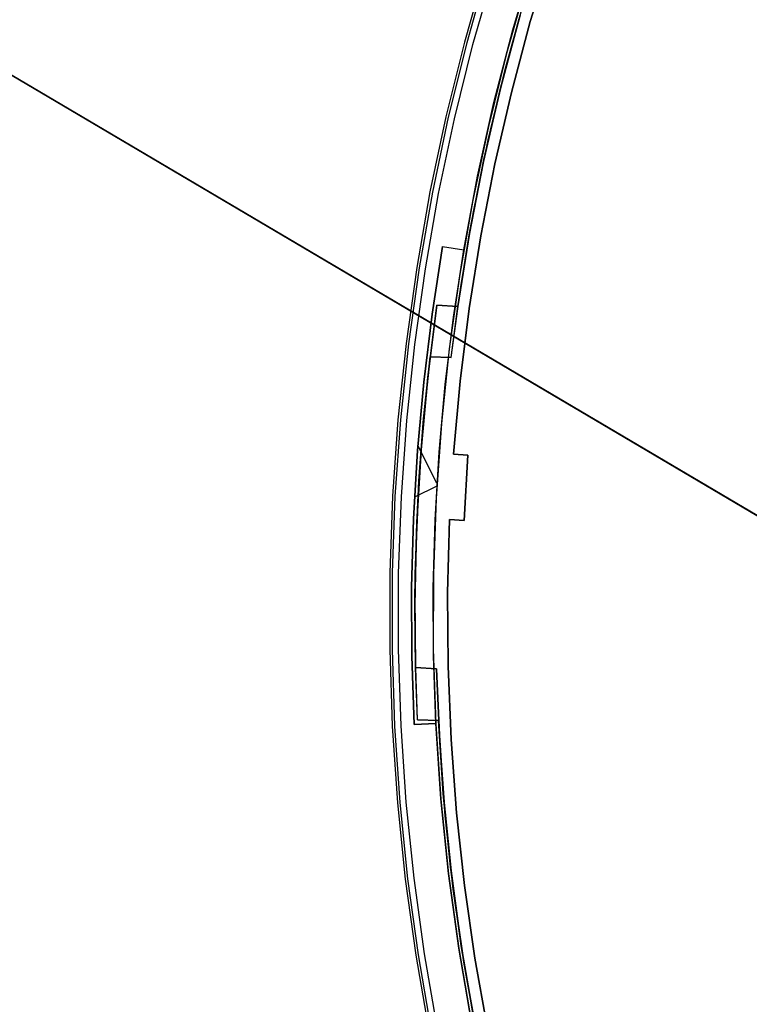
# Model space of a CAD drawing. Header units: millimetres. Extents: x 10871 to 12032, y -2698 to -1680.
# Tile 6 of 183: x 11273 to 11323, y -2074 to -2006. Entities that reach past the tile are written whole.
import ezdxf

# ---------------------------------------------------------------- set-up
doc = ezdxf.new("R2010")
doc.units = ezdxf.units.MM
for name, color, linetype in [('1', 7, 'Continuous'), ('color', 7, 'Continuous'), ('luz', 7, 'Continuous')]:
    doc.layers.add(name, color=color, linetype=linetype)

msp = doc.modelspace()

# ---------------------------------------------------------------- linework, layer by layer
at = {"layer": '1', "color": 7, "true_color": 0xffffff}
for p, q in [((10880.822, -1779.154, 62.141), (11366.363, -2065.653, 62.141)), ((11105.129, -1911.509, 63.7), (11329.446, -2043.87, 65.367)), ((11329.446, -2043.87, 65.367), (11105.129, -1911.509, 63.7)), ((11105.27, -1911.592, 57.796), (11329.728, -2044.037, 59.362)), ((11329.728, -2044.037, 59.362), (11105.27, -1911.592, 57.796))]:
    msp.add_line(p, q, dxfattribs=at)
at = {"layer": 'color', "color": 254, "true_color": 0xcad1ee}
for p, q in [((11306.887, -2007.045, -39.296), (11308.364, -2002.078, -39.296)), ((11306.887, -2007.045, -41.896), (11308.364, -2002.078, -41.896)), ((11309.551, -2001.65, -19.966), (11308.085, -2006.483, -19.966)), ((11309.551, -2001.65, -39.296), (11308.085, -2006.483, -39.296)), ((11308.085, -2006.483, -29.631), (11309.551, -2001.65, -29.631)), ((11304.99, -2002.832, -44.496), (11303.542, -2007.912, -44.496)), ((11304.99, -2002.832, -20.157), (11303.542, -2007.912, -20.157)), ((11304.99, -2002.832, -32.327), (11303.542, -2007.912, -32.327)), ((11305.148, -2002.88, -19.606), (11303.702, -2007.954, -19.606)), ((11304.129, -2008.068, -19.237), (11305.571, -2003.009, -19.237)), ((11307.86, -2003.704, -44.496), (11306.441, -2008.684, -44.496)), ((11308.085, -2006.483, -19.966), (11306.783, -2011.363, -19.966)), ((11308.085, -2006.483, -39.296), (11306.783, -2011.363, -39.296)), ((11306.783, -2011.363, -29.631), (11308.085, -2006.483, -29.631)), ((11305.583, -2012.059, -39.296), (11306.887, -2007.045, -39.296)), ((11305.583, -2012.059, -41.896), (11306.887, -2007.045, -41.896)), ((11303.542, -2007.912, -44.496), (11302.27, -2013.038, -44.496)), ((11303.542, -2007.912, -20.157), (11302.27, -2013.038, -20.157)), ((11303.542, -2007.912, -32.327), (11302.27, -2013.038, -32.327)), ((11303.702, -2007.954, -19.606), (11302.432, -2013.075, -19.606)), ((11302.863, -2013.174, -19.237), (11304.129, -2008.068, -19.237)), ((11306.441, -2008.684, -44.496), (11305.194, -2013.71, -44.496)), ((11306.783, -2011.363, -19.966), (11305.648, -2016.285, -19.966)), ((11306.783, -2011.363, -39.296), (11305.648, -2016.285, -39.296)), ((11305.648, -2016.285, -29.631), (11306.783, -2011.363, -29.631)), ((11304.453, -2017.116, -39.296), (11305.583, -2012.059, -39.296)), ((11304.453, -2017.116, -41.896), (11305.583, -2012.059, -41.896)), ((11302.27, -2013.038, -44.496), (11301.176, -2018.205, -44.496)), ((11302.27, -2013.038, -20.157), (11301.176, -2018.205, -20.157)), ((11302.27, -2013.038, -32.327), (11301.176, -2018.205, -32.327)), ((11302.432, -2013.075, -19.606), (11301.339, -2018.237, -19.606)), ((11301.773, -2018.321, -19.237), (11302.863, -2013.174, -19.237)), ((11305.194, -2013.71, -44.496), (11304.122, -2018.776, -44.496)), ((11305.648, -2016.285, -19.966), (11304.681, -2021.242, -19.966)), ((11305.648, -2016.285, -39.296), (11304.681, -2021.242, -39.296)), ((11304.681, -2021.242, -29.631), (11305.648, -2016.285, -29.631)), ((11303.498, -2022.208, -39.296), (11304.453, -2017.116, -39.296)), ((11303.498, -2022.208, -41.896), (11304.453, -2017.116, -41.896)), ((11301.176, -2018.205, -44.496), (11300.261, -2023.407, -44.496)), ((11301.176, -2018.205, -20.157), (11300.261, -2023.407, -20.157)), ((11301.176, -2018.205, -32.327), (11300.261, -2023.407, -32.327)), ((11301.339, -2018.237, -19.606), (11300.425, -2023.433, -19.606)), ((11300.862, -2023.502, -19.237), (11301.773, -2018.321, -19.237)), ((11304.122, -2018.776, -44.496), (11303.225, -2023.876, -44.496)), ((11304.681, -2021.242, -19.966), (11303.882, -2026.23, -19.966)), ((11304.681, -2021.242, -39.296), (11303.882, -2026.23, -39.296)), ((11303.882, -2026.23, -29.631), (11304.681, -2021.242, -29.631)), ((11301.319, -2026.626, -39.296), (11302.036, -2021.96, -39.296)), ((11302.036, -2021.96, -42.796), (11301.319, -2026.626, -42.796)), ((11301.319, -2026.626, -41.046), (11302.036, -2021.96, -41.046)), ((11302.036, -2021.96, -39.296), (11302.036, -2021.96, -42.796)), ((11302.036, -2021.96, -42.796), (11303.498, -2022.208, -42.796)), ((11302.036, -2021.96, -39.296), (11303.498, -2022.208, -39.296)), ((11302.036, -2021.96, -41.046), (11303.498, -2022.208, -41.046)), ((11302.767, -2022.084, -42.796), (11302.767, -2022.084, -39.296)), ((11302.788, -2026.828, -42.796), (11303.498, -2022.208, -42.796)), ((11303.498, -2022.208, -42.796), (11303.498, -2022.208, -39.296)), ((11300.261, -2023.407, -44.496), (11299.527, -2028.638, -44.496)), ((11300.261, -2023.407, -20.157), (11299.527, -2028.638, -20.157)), ((11300.261, -2023.407, -32.327), (11299.527, -2028.638, -32.327)), ((11300.425, -2023.433, -19.606), (11299.691, -2028.658, -19.606)), ((11300.13, -2028.712, -19.237), (11300.862, -2023.502, -19.237)), ((11303.225, -2023.876, -44.496), (11302.504, -2029.004, -44.496)), ((11300.747, -2031.312, -39.296), (11301.319, -2026.626, -39.296)), ((11301.319, -2026.626, -42.796), (11300.747, -2031.312, -42.796)), ((11300.747, -2031.312, -41.046), (11301.319, -2026.626, -41.046)), ((11303.882, -2026.23, -19.966), (11303.252, -2031.241, -19.966)), ((11303.882, -2026.23, -39.296), (11303.252, -2031.241, -39.296)), ((11303.252, -2031.241, -29.631), (11303.882, -2026.23, -29.631)), ((11302.222, -2031.469, -42.796), (11302.788, -2026.828, -42.796)), ((11299.527, -2028.638, -44.496), (11298.973, -2033.89, -44.496)), ((11299.527, -2028.638, -20.157), (11298.973, -2033.89, -20.157)), ((11299.527, -2028.638, -32.327), (11298.973, -2033.89, -32.327)), ((11299.691, -2028.658, -19.606), (11299.138, -2033.905, -19.606)), ((11299.578, -2033.944, -19.237), (11300.13, -2028.712, -19.237)), ((11302.504, -2029.004, -44.496), (11301.961, -2034.153, -44.496)), ((11300.322, -2036.014, -39.296), (11300.747, -2031.312, -39.296)), ((11300.747, -2031.312, -42.796), (11300.322, -2036.014, -42.796)), ((11300.322, -2036.014, -41.046), (11300.747, -2031.312, -41.046)), ((11303.252, -2031.241, -19.966), (11302.793, -2036.271, -19.966)), ((11303.252, -2031.241, -39.296), (11302.793, -2036.271, -39.296)), ((11302.793, -2036.271, -29.631), (11303.252, -2031.241, -29.631)), ((11301.801, -2036.125, -42.796), (11302.222, -2031.469, -42.796)), ((11298.973, -2033.89, -44.496), (11298.601, -2039.159, -44.496)), ((11298.973, -2033.89, -20.157), (11298.601, -2039.159, -20.157)), ((11298.973, -2033.89, -32.327), (11298.601, -2039.159, -32.327)), ((11299.138, -2033.905, -19.606), (11298.766, -2039.168, -19.606)), ((11299.208, -2039.191, -19.237), (11299.578, -2033.944, -19.237)), ((11301.961, -2034.153, -44.496), (11301.596, -2039.319, -44.496)), ((11300.043, -2040.727, -39.296), (11300.322, -2036.014, -39.296)), ((11300.322, -2036.014, -42.796), (11300.043, -2040.727, -42.796)), ((11300.043, -2040.727, -41.046), (11300.322, -2036.014, -41.046)), ((11301.656, -2038.271, -42.796), (11300.349, -2035.662, -42.796)), ((11301.525, -2040.791, -42.796), (11301.801, -2036.125, -42.796)), ((11302.793, -2036.271, -19.966), (11303.791, -2036.33, -19.539)), ((11302.793, -2036.271, -39.296), (11302.793, -2036.271, -19.966)), ((11302.793, -2036.271, -39.296), (11303.791, -2036.33, -39.296)), ((11303.791, -2036.33, -29.418), (11302.793, -2036.271, -29.418)), ((11303.292, -2036.3, -39.296), (11303.292, -2036.3, -19.753)), ((11303.791, -2036.33, -19.539), (11303.526, -2040.822, -19.539)), ((11303.791, -2036.33, -39.296), (11303.526, -2040.822, -39.296)), ((11303.526, -2040.822, -29.418), (11303.791, -2036.33, -29.418)), ((11303.791, -2036.33, -19.539), (11303.791, -2036.33, -39.296)), ((11301.644, -2038.465, -42.796), (11300.116, -2039.231, -42.796)), ((11300.164, -2038.369, -39.296), (11300.164, -2038.369, -42.796)), ((11303.641, -2038.575, -19.539), (11303.641, -2038.575, -39.296)), ((11298.601, -2039.159, -44.496), (11298.411, -2044.437, -44.496)), ((11298.601, -2039.159, -20.157), (11298.411, -2044.437, -20.157)), ((11298.601, -2039.159, -32.327), (11298.411, -2044.437, -32.327)), ((11298.766, -2039.168, -19.606), (11298.576, -2044.44, -19.606)), ((11299.018, -2044.449, -19.237), (11299.208, -2039.191, -19.237)), ((11301.596, -2039.319, -44.496), (11301.41, -2044.494, -44.496)), ((11299.912, -2045.446, -39.296), (11300.043, -2040.727, -39.296)), ((11300.043, -2040.727, -42.796), (11299.912, -2045.446, -42.796)), ((11299.912, -2045.446, -41.046), (11300.043, -2040.727, -41.046)), ((11301.395, -2045.464, -42.796), (11301.525, -2040.791, -42.796)), ((11302.391, -2045.812, -19.966), (11302.527, -2040.763, -19.966)), ((11302.527, -2040.763, -39.296), (11302.391, -2045.812, -39.296)), ((11302.391, -2045.812, -29.631), (11302.527, -2040.763, -29.631)), ((11302.527, -2040.763, -19.966), (11302.527, -2040.763, -39.296)), ((11303.526, -2040.822, -19.539), (11302.527, -2040.763, -19.966)), ((11303.526, -2040.822, -39.296), (11302.527, -2040.763, -39.296)), ((11302.527, -2040.763, -29.418), (11303.526, -2040.822, -29.418)), ((11303.026, -2040.793, -39.296), (11303.026, -2040.793, -19.753)), ((11303.526, -2040.822, -39.296), (11303.526, -2040.822, -19.539)), ((11298.411, -2044.437, -44.496), (11298.403, -2049.719, -44.496)), ((11298.411, -2044.437, -20.157), (11298.403, -2049.719, -20.157)), ((11298.411, -2044.437, -32.327), (11298.403, -2049.719, -32.327)), ((11298.576, -2044.44, -19.606), (11298.568, -2049.716, -19.606)), ((11299.011, -2049.709, -19.237), (11299.018, -2044.449, -19.237)), ((11301.41, -2044.494, -44.496), (11301.402, -2049.672, -44.496)), ((11299.928, -2050.167, -39.296), (11299.912, -2045.446, -39.296)), ((11299.912, -2045.446, -42.796), (11299.928, -2050.167, -42.796)), ((11299.928, -2050.167, -41.046), (11299.912, -2045.446, -41.046)), ((11301.41, -2050.139, -42.796), (11301.395, -2045.464, -42.796)), ((11302.426, -2050.863, -19.966), (11302.391, -2045.812, -19.966)), ((11302.391, -2045.812, -39.296), (11302.426, -2050.863, -39.296)), ((11302.426, -2050.863, -29.631), (11302.391, -2045.812, -29.631)), ((11298.403, -2049.719, -44.496), (11298.577, -2054.998, -44.496)), ((11298.403, -2049.719, -20.157), (11298.577, -2054.998, -20.157)), ((11298.403, -2049.719, -32.327), (11298.577, -2054.998, -32.327)), ((11298.568, -2049.716, -19.606), (11298.743, -2054.99, -19.606)), ((11299.184, -2054.967, -19.237), (11299.011, -2049.709, -19.237)), ((11301.402, -2049.672, -44.496), (11301.573, -2054.847, -44.496)), ((11300.09, -2054.885, -39.296), (11299.928, -2050.167, -39.296)), ((11299.928, -2050.167, -42.796), (11300.09, -2054.885, -42.796)), ((11300.09, -2054.885, -41.046), (11299.928, -2050.167, -41.046)), ((11301.572, -2054.811, -42.796), (11301.41, -2050.139, -42.796)), ((11302.632, -2055.909, -19.966), (11302.426, -2050.863, -19.966)), ((11302.426, -2050.863, -39.296), (11302.632, -2055.909, -39.296)), ((11302.632, -2055.909, -29.631), (11302.426, -2050.863, -29.631)), ((11298.577, -2054.998, -44.496), (11298.934, -2060.268, -44.496)), ((11298.577, -2054.998, -20.157), (11298.934, -2060.268, -20.157)), ((11298.577, -2054.998, -32.327), (11298.934, -2060.268, -32.327)), ((11298.743, -2054.99, -19.606), (11299.099, -2060.254, -19.606)), ((11299.539, -2060.216, -19.237), (11299.184, -2054.967, -19.237)), ((11301.572, -2054.811, -39.296), (11300.09, -2054.885, -39.296)), ((11301.572, -2054.811, -42.796), (11300.09, -2054.885, -42.796)), ((11300.09, -2054.885, -41.046), (11301.572, -2054.811, -41.046)), ((11300.09, -2054.885, -42.796), (11300.09, -2054.885, -39.296)), ((11300.831, -2054.848, -42.796), (11300.831, -2054.848, -39.296)), ((11301.572, -2054.811, -39.296), (11301.572, -2054.811, -42.796)), ((11301.92, -2059.981, -39.296), (11301.572, -2054.811, -39.296)), ((11301.92, -2059.981, -41.896), (11301.572, -2054.811, -41.896)), ((11301.573, -2054.847, -44.496), (11301.923, -2060.013, -44.496)), ((11303.009, -2060.946, -19.966), (11302.632, -2055.909, -19.966)), ((11302.632, -2055.909, -39.296), (11303.009, -2060.946, -39.296)), ((11303.009, -2060.946, -29.631), (11302.632, -2055.909, -29.631)), ((11298.934, -2060.268, -44.496), (11299.472, -2065.522, -44.496)), ((11298.934, -2060.268, -20.157), (11299.472, -2065.522, -20.157)), ((11298.934, -2060.268, -32.327), (11299.472, -2065.522, -32.327)), ((11299.099, -2060.254, -19.606), (11299.637, -2065.502, -19.606)), ((11300.076, -2065.449, -19.237), (11299.539, -2060.216, -19.237)), ((11302.447, -2065.135, -39.296), (11301.92, -2059.981, -39.296)), ((11302.447, -2065.135, -41.896), (11301.92, -2059.981, -41.896)), ((11301.923, -2060.013, -44.496), (11302.451, -2065.165, -44.496)), ((11303.557, -2065.967, -19.966), (11303.009, -2060.946, -19.966)), ((11303.009, -2060.946, -39.296), (11303.557, -2065.967, -39.296)), ((11303.557, -2065.967, -29.631), (11303.009, -2060.946, -29.631)), ((11303.152, -2070.268, -39.296), (11302.447, -2065.135, -39.296)), ((11303.152, -2070.268, -41.896), (11302.447, -2065.135, -41.896)), ((11302.451, -2065.165, -44.496), (11303.156, -2070.295, -44.496)), ((11299.472, -2065.522, -44.496), (11300.191, -2070.754, -44.496)), ((11299.472, -2065.522, -20.157), (11300.191, -2070.754, -20.157)), ((11299.472, -2065.522, -32.327), (11300.191, -2070.754, -32.327)), ((11299.637, -2065.502, -19.606), (11300.355, -2070.729, -19.606)), ((11300.792, -2070.661, -19.237), (11300.076, -2065.449, -19.237)), ((11304.274, -2070.967, -19.966), (11303.557, -2065.967, -19.966)), ((11303.557, -2065.967, -39.296), (11304.274, -2070.967, -39.296)), ((11304.274, -2070.967, -29.631), (11303.557, -2065.967, -29.631)), ((11300.355, -2070.729, -19.606), (11301.254, -2075.928, -19.606)), ((11301.688, -2075.845, -19.237), (11300.792, -2070.661, -19.237)), ((11304.033, -2075.374, -39.296), (11303.152, -2070.268, -39.296)), ((11304.033, -2075.374, -41.896), (11303.152, -2070.268, -41.896)), ((11303.156, -2070.295, -44.496), (11304.038, -2075.397, -44.496)), ((11300.191, -2070.754, -44.496), (11301.091, -2075.959, -44.496)), ((11300.191, -2070.754, -20.157), (11301.091, -2075.959, -20.157)), ((11300.191, -2070.754, -32.327), (11301.091, -2075.959, -32.327)), ((11305.161, -2075.939, -19.966), (11304.274, -2070.967, -19.966)), ((11304.274, -2070.967, -39.296), (11305.161, -2075.939, -39.296)), ((11305.161, -2075.939, -29.631), (11304.274, -2070.967, -29.631))]:
    msp.add_line(p, q, dxfattribs=at)
at = {"layer": 'luz', "color": 254, "true_color": 0xcad1ee}
for p, q in [((11306.383, -2009.692, -42.746), (11307.739, -2004.806, -42.746)), ((11306.383, -2009.692, -41.996), (11307.739, -2004.806, -41.996)), ((11306.008, -2011.165, -39.746), (11307.315, -2006.266, -39.746)), ((11307.315, -2006.266, -40.496), (11306.008, -2011.165, -40.496)), ((11307.382, -2006.032, -41.246), (11306.053, -2010.988, -41.246)), ((11306.053, -2010.988, -41.246), (11307.382, -2006.032, -41.246)), ((11305.193, -2014.621, -42.746), (11306.383, -2009.692, -42.746)), ((11305.193, -2014.621, -41.996), (11306.383, -2009.692, -41.996)), ((11306.053, -2010.988, -41.246), (11304.894, -2015.987, -41.246)), ((11304.894, -2015.987, -41.246), (11306.053, -2010.988, -41.246)), ((11304.869, -2016.106, -39.746), (11306.008, -2011.165, -39.746)), ((11306.008, -2011.165, -40.496), (11304.869, -2016.106, -40.496)), ((11304.17, -2019.587, -42.746), (11305.193, -2014.621, -42.746)), ((11304.17, -2019.587, -41.996), (11305.193, -2014.621, -41.996)), ((11303.897, -2021.082, -39.746), (11304.869, -2016.106, -39.746)), ((11304.869, -2016.106, -40.496), (11303.897, -2021.082, -40.496)), ((11304.894, -2015.987, -41.246), (11303.907, -2021.022, -41.246)), ((11303.907, -2021.022, -41.246), (11304.894, -2015.987, -41.246)), ((11303.317, -2024.585, -42.746), (11304.17, -2019.587, -42.746)), ((11303.317, -2024.585, -41.996), (11304.17, -2019.587, -41.996)), ((11303.907, -2021.022, -41.246), (11303.094, -2026.089, -41.246)), ((11303.094, -2026.089, -41.246), (11303.907, -2021.022, -41.246)), ((11303.094, -2026.089, -39.746), (11303.897, -2021.082, -39.746)), ((11303.897, -2021.082, -40.496), (11303.094, -2026.089, -40.496)), ((11302.632, -2029.609, -42.746), (11303.317, -2024.585, -42.746)), ((11302.632, -2029.609, -41.996), (11303.317, -2024.585, -41.996)), ((11301.018, -2030.97, -39.746), (11301.641, -2026.004, -39.746)), ((11301.641, -2026.004, -40.496), (11301.018, -2030.97, -40.496)), ((11301.641, -2026.004, -41.246), (11301.178, -2029.559, -41.246)), ((11303.094, -2026.089, -41.246), (11301.641, -2026.004, -41.246)), ((11301.641, -2026.004, -41.246), (11301.641, -2026.004, -39.746)), ((11301.641, -2026.004, -39.746), (11303.094, -2026.089, -39.746)), ((11303.094, -2026.089, -40.496), (11301.641, -2026.004, -40.496)), ((11302.367, -2026.046, -41.246), (11302.367, -2026.046, -39.746)), ((11302.632, -2029.609, -41.246), (11303.094, -2026.089, -41.246)), ((11303.094, -2026.089, -41.246), (11303.094, -2026.089, -39.746)), ((11300.673, -2034.539, -42.746), (11301.178, -2029.559, -42.746)), ((11300.673, -2034.539, -41.996), (11301.178, -2029.559, -41.996)), ((11301.178, -2029.559, -41.246), (11300.736, -2033.824, -41.246)), ((11300.736, -2033.824, -41.246), (11301.178, -2029.559, -41.246)), ((11301.178, -2029.559, -41.246), (11302.632, -2029.609, -41.246)), ((11301.178, -2029.559, -42.746), (11302.632, -2029.609, -42.746)), ((11301.178, -2029.559, -42.746), (11301.178, -2029.559, -41.246)), ((11302.632, -2029.609, -41.996), (11301.178, -2029.559, -41.996)), ((11301.905, -2029.584, -42.746), (11301.905, -2029.584, -41.246)), ((11302.632, -2029.609, -42.746), (11302.632, -2029.609, -41.246)), ((11300.56, -2035.955, -39.746), (11301.018, -2030.97, -39.746)), ((11301.018, -2030.97, -40.496), (11300.56, -2035.955, -40.496)), ((11300.736, -2033.824, -41.246), (11300.414, -2038.101, -41.246)), ((11300.414, -2038.101, -41.246), (11300.736, -2033.824, -41.246)), ((11300.333, -2039.533, -42.746), (11300.673, -2034.539, -42.746)), ((11300.333, -2039.533, -41.996), (11300.673, -2034.539, -41.996)), ((11300.267, -2040.952, -39.746), (11300.56, -2035.955, -39.746)), ((11300.56, -2035.955, -40.496), (11300.267, -2040.952, -40.496)), ((11300.414, -2038.101, -41.246), (11300.214, -2042.385, -41.246)), ((11300.214, -2042.385, -41.246), (11300.414, -2038.101, -41.246)), ((11300.393, -2038.452, -41.246), (11300.393, -2038.452, -39.746)), ((11300.159, -2044.535, -42.746), (11300.333, -2039.533, -42.746)), ((11300.159, -2044.535, -41.996), (11300.333, -2039.533, -41.996)), ((11300.14, -2045.956, -39.746), (11300.267, -2040.952, -39.746)), ((11300.267, -2040.952, -40.496), (11300.14, -2045.956, -40.496)), ((11300.226, -2042.033, -41.246), (11300.226, -2042.033, -42.746)), ((11300.214, -2042.385, -41.246), (11300.135, -2046.673, -41.246)), ((11300.135, -2046.673, -41.246), (11300.214, -2042.385, -41.246)), ((11300.15, -2049.54, -42.746), (11300.159, -2044.535, -42.746)), ((11300.15, -2049.54, -41.996), (11300.159, -2044.535, -41.996)), ((11300.178, -2050.961, -39.746), (11300.14, -2045.956, -39.746)), ((11300.14, -2045.956, -40.496), (11300.178, -2050.961, -40.496)), ((11300.135, -2046.673, -41.246), (11300.178, -2050.961, -41.246)), ((11300.178, -2050.961, -41.246), (11300.135, -2046.673, -41.246)), ((11300.307, -2054.543, -42.746), (11300.15, -2049.54, -42.746)), ((11300.307, -2054.543, -41.996), (11300.15, -2049.54, -41.996)), ((11300.178, -2050.961, -41.246), (11300.178, -2050.961, -39.746)), ((11300.178, -2050.961, -41.246), (11301.63, -2051.046, -41.246)), ((11301.63, -2051.046, -39.746), (11300.178, -2050.961, -39.746)), ((11300.178, -2050.961, -40.496), (11301.63, -2051.046, -40.496)), ((11300.307, -2054.543, -41.246), (11300.178, -2050.961, -41.246)), ((11300.904, -2051.003, -41.246), (11300.904, -2051.003, -39.746)), ((11301.843, -2056.112, -39.746), (11301.63, -2051.046, -39.746)), ((11301.63, -2051.046, -39.746), (11301.63, -2051.046, -41.246)), ((11301.63, -2051.046, -41.246), (11301.761, -2054.594, -41.246)), ((11301.63, -2051.046, -40.496), (11301.843, -2056.112, -40.496)), ((11300.307, -2054.543, -42.746), (11300.307, -2054.543, -41.246)), ((11301.761, -2054.594, -41.246), (11300.307, -2054.543, -41.246)), ((11301.761, -2054.594, -42.746), (11300.307, -2054.543, -42.746)), ((11300.307, -2054.543, -41.996), (11301.761, -2054.594, -41.996)), ((11301.034, -2054.569, -42.746), (11301.034, -2054.569, -41.246)), ((11301.761, -2054.594, -41.246), (11302.104, -2059.78, -41.246)), ((11301.761, -2054.594, -42.746), (11301.761, -2054.594, -41.246)), ((11302.094, -2059.654, -42.746), (11301.761, -2054.594, -42.746)), ((11302.104, -2059.78, -41.246), (11301.761, -2054.594, -41.246)), ((11302.094, -2059.654, -41.996), (11301.761, -2054.594, -41.996)), ((11302.227, -2061.168, -39.746), (11301.843, -2056.112, -39.746)), ((11301.843, -2056.112, -40.496), (11302.227, -2061.168, -40.496)), ((11302.597, -2064.699, -42.746), (11302.094, -2059.654, -42.746)), ((11302.597, -2064.699, -41.996), (11302.094, -2059.654, -41.996)), ((11302.104, -2059.78, -41.246), (11302.627, -2064.951, -41.246)), ((11302.627, -2064.951, -41.246), (11302.104, -2059.78, -41.246)), ((11302.781, -2066.208, -39.746), (11302.227, -2061.168, -39.746)), ((11302.227, -2061.168, -40.496), (11302.781, -2066.208, -40.496)), ((11303.271, -2069.725, -42.746), (11302.597, -2064.699, -42.746)), ((11303.271, -2069.725, -41.996), (11302.597, -2064.699, -41.996)), ((11302.627, -2064.951, -41.246), (11303.328, -2070.101, -41.246)), ((11303.328, -2070.101, -41.246), (11302.627, -2064.951, -41.246)), ((11303.506, -2071.227, -39.746), (11302.781, -2066.208, -39.746)), ((11302.781, -2066.208, -40.496), (11303.506, -2071.227, -40.496)), ((11304.115, -2074.725, -42.746), (11303.271, -2069.725, -42.746)), ((11304.115, -2074.725, -41.996), (11303.271, -2069.725, -41.996)), ((11303.328, -2070.101, -41.246), (11304.208, -2075.223, -41.246)), ((11304.208, -2075.223, -41.246), (11303.328, -2070.101, -41.246)), ((11304.4, -2076.218, -39.746), (11303.506, -2071.227, -39.746)), ((11303.506, -2071.227, -40.496), (11304.4, -2076.218, -40.496))]:
    msp.add_line(p, q, dxfattribs=at)

doc.saveas('drawing.dxf')
